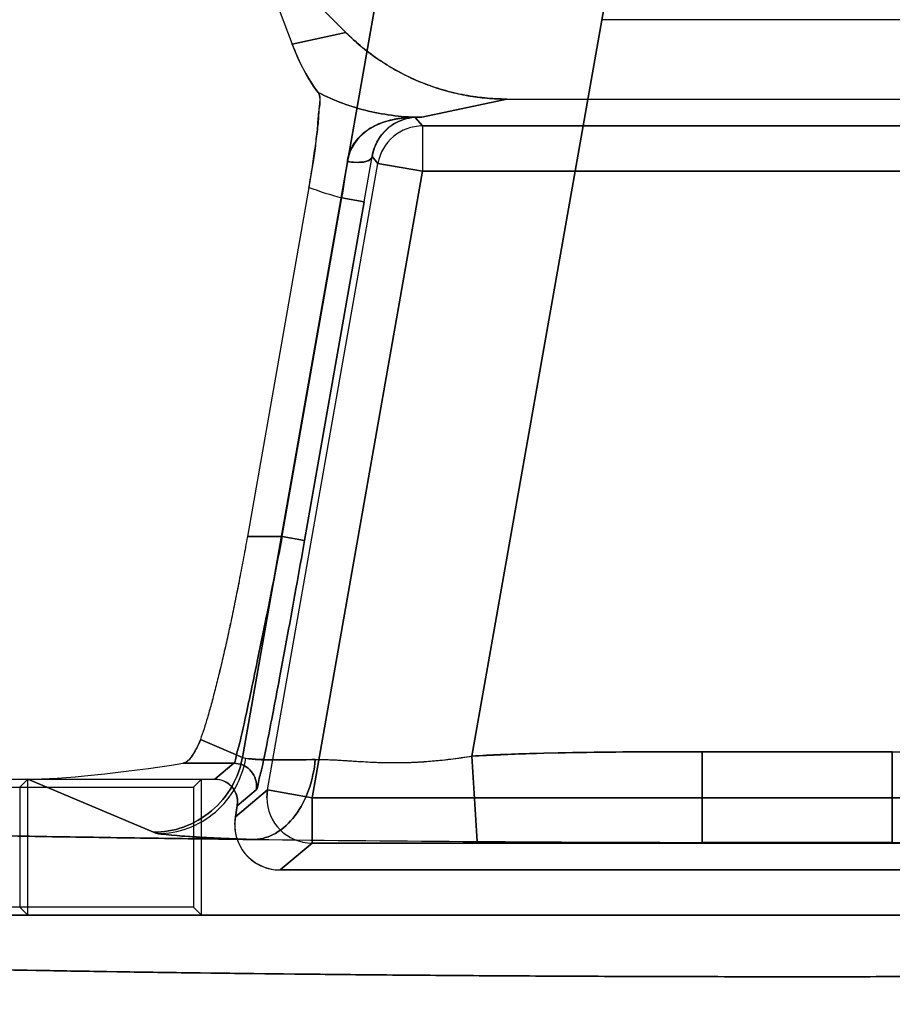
# Model space of a CAD drawing. Header units: millimetres. Extents: x 0 to 297, y 0 to 210.
# Tile 218 of 256: x 58.1201 to 58.2164, y 158.9506 to 159.0591. Entities that reach past the tile are written whole.
import ezdxf

# ---------------------------------------------------------------- set-up
doc = ezdxf.new("R2010")
doc.units = ezdxf.units.MM
doc.header["$LTSCALE"] = 16.335
doc.layers.get('0').update_dxf_attribs({"linetype": 'CONTINUOUS'})
for name, color, linetype in [('AXES_REF', 7, 'CONTINUOUS'), ('INTFCLR_1', 7, 'CONTINUOUS'), ('INTFCLR_72935', 7, 'CONTINUOUS')]:
    doc.layers.add(name, color=color, linetype=linetype)

msp = doc.modelspace()

# ---------------------------------------------------------------- linework, layer by layer
at = {"color": 7, "linetype": 'Continuous'}
for radius in [4.8479140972, 4.8475, 4.8164570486]:
    msp.add_circle((57.445730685, 154.9564782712), radius, dxfattribs=at)
msp.add_arc((57.445730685, 154.9564782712), 4.8, 278.2771290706, 261.7228709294, dxfattribs=at)
at = {"layer": 'AXES_REF', "color": 9, "linetype": 'Continuous'}
msp.add_circle((57.445730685, 154.9564782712), 4.4222561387, dxfattribs=at)
at = {"layer": 'INTFCLR_1', "color": 6, "linetype": 'Continuous'}
for p, q in [((58.1457650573, 159.0680764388), (58.15018524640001, 159.0564547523)), ((58.1561156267, 159.0577258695), (58.1457650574, 159.0680764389)), ((58.2273841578, 159.059137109), (58.1843567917, 159.059137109)), ((58.17385672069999, 159.050387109), (58.2378842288, 159.050387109)), ((58.1520339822, 159.0406508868), (58.14524284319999, 159.0021364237)), ((58.01414772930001, 158.975387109), (58.1416738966, 158.975387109)), ((58.1210215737, 158.975387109), (58.1201399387, 158.9745054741)), ((58.1210215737, 158.9603779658), (58.1210215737, 158.975387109)), ((58.1201399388, 158.9745054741), (58.1201399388, 158.9612596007)), ((58.144135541, 158.9724534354), (58.14417352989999, 158.9728876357)), ((58.144135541, 158.9724534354), (58.1439225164, 158.9712453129)), ((58.1488458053, 158.9653779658), (58.2628951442, 158.9653779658)), ((58.1210215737, 158.9603779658), (58.1201399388, 158.9612596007)), ((58.3921649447, 158.9603779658), (58.01957600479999, 158.9603779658))]:
    msp.add_line(p, q, dxfattribs=at)
at = {"layer": 'INTFCLR_1', "color": 9, "linetype": 'Continuous'}
for p, q in [((58.1604751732, 159.067272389), (58.1446978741, 158.9777948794)), ((58.1700108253, 158.9779303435), (58.1850016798, 159.0629477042)), ((58.1561156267, 159.0577258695), (58.15018524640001, 159.0564547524)), ((58.1644773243, 159.0483767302), (58.17385672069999, 159.050387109)), ((58.16376682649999, 159.0483675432), (58.1644773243, 159.0483767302)), ((58.1645633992, 159.0474182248), (58.16376682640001, 159.0483675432)), ((58.1645633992, 159.0474182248), (58.1645633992, 159.0424189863)), ((58.24717755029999, 159.0474182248), (58.1645633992, 159.0474182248)), ((58.1596401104, 159.0432870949), (58.1590001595, 159.0440497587)), ((58.1474606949, 158.9742141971), (58.1596401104, 159.0432870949)), ((58.1523839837, 158.9733460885), (58.1645633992, 159.0424189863)), ((58.1596401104, 159.0432870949), (58.1645633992, 159.0424189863)), ((58.24717755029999, 159.0424189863), (58.1645633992, 159.0424189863)), ((58.1490903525, 159.0021364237), (58.1556777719, 159.0394955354)), ((58.1556777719, 159.0394955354), (58.1581394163, 159.039061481)), ((58.1581394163, 159.039061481), (58.1515519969, 159.0017023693)), ((58.14524284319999, 159.0021364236), (58.1490903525, 159.0021364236)), ((58.1515519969, 159.0017023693), (58.1490903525, 159.0021364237)), ((58.14006393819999, 158.9797520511), (58.1446978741, 158.9777948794)), ((58.1953781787, 158.9684151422), (58.1953781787, 158.9784090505)), ((58.1953781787, 158.9784090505), (58.2163627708, 158.9784090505)), ((58.2163627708, 158.9784090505), (58.2163627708, 158.9684151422)), ((58.1446978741, 158.9777948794), (58.1450806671, 158.9776879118)), ((58.170010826, 158.9779303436), (58.1705729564, 158.9685193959)), ((58.138144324, 158.9771402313), (58.1437631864, 158.9771402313)), ((58.1416738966, 158.975387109), (58.1437631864, 158.9771402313)), ((58.1348872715, 158.9695308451), (58.1210215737, 158.975387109)), ((58.1439225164, 158.9712453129), (58.1474606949, 158.9742141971)), ((58.1462248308, 158.9742065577), (58.144135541, 158.9724534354)), ((58.1474606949, 158.9742141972), (58.1473850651, 158.9733460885)), ((58.1523839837, 158.9733460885), (58.1474606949, 158.9742141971)), ((58.1523839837, 158.9733460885), (58.1523839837, 158.96834685)), ((58.2593569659, 158.9733460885), (58.1523839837, 158.9733460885)), ((58.1354258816, 158.9693964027), (58.1348872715, 158.9695308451)), ((58.1523839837, 158.96834685), (58.1488458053, 158.9653779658)), ((58.1523839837, 158.96834685), (58.2593569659, 158.96834685)), ((58.1953781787, 158.9684151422), (58.2163627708, 158.9684151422))]:
    msp.add_line(p, q, dxfattribs=at)
at = {"layer": 'INTFCLR_1', "color": 7, "linetype": 'Continuous'}
for p, q in [((58.16376682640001, 159.0483675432), (58.1636888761, 159.048372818)), ((58.164048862, 159.0483796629), (58.1639816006, 159.0483784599)), ((58.15273983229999, 158.9775556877), (58.1544007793, 158.9775356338))]:
    msp.add_line(p, q, dxfattribs=at)
at = {"layer": 'INTFCLR_1', "color": 9, "linetype": 'Continuous'}
for centre, radius, start, end in [((58.1636348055, 159.138723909), 0.0903511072, 270.0342886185, 270.5342875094), ((58.1645648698, 159.0424172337), 0.0050009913, 90.0168482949, 169.9831517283), ((57.919727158, 159.0765264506), 0.2388388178, 351.0805572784, 352.0543630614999), ((57.5069321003, 159.1539977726), 0.6612725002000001, 349.9905394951, 350.4291357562), ((58.1644778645, 159.0735647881), 0.0351874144, 249.2897728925, 255.5170824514), ((58.1437524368, 158.9746398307), 0.0025100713, 350.0601726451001, 0.0341075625), ((58.15238634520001, 158.9733481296), 0.0050012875, 180.023383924, 269.9729457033)]:
    msp.add_arc(centre, radius, start, end, dxfattribs=at)
at = {"layer": 'INTFCLR_1', "color": 6, "linetype": 'Continuous'}
for centre, radius, start, end in [((58.1488453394, 158.9703768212), 0.0049988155, 169.9947483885, 270.0053381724), ((58.2028658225, 163.950687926), 4.9822730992, 269.3467848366, 269.6286317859), ((58.20556463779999, 164.3449344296), 5.376528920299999, 269.6271033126, 269.891446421), ((58.20587047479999, 164.4587306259), 5.490325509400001, 269.8905047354, 270.1094952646), ((58.2061754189, 164.3451557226), 5.3767502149, 270.1085586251, 270.372890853)]:
    msp.add_arc(centre, radius, start, end, dxfattribs=at)
msp.add_ellipse((58.1367884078, 158.9787217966), major_axis=(0.018687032, 0.0028384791), ratio=0.0936581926, start_param=-2.5890598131, end_param=-1.5124059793, dxfattribs=at)
for points, knots in [([(58.1561156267, 159.0577258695), (58.1566353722, 159.057206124), (58.1577195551, 159.0562136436), (58.1594715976, 159.0548728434), (58.16133704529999, 159.0536897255), (58.163301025, 159.0526748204), (58.1653387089, 159.0518398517), (58.1674220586, 159.0511919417), (58.16953395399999, 159.0507302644), (58.171680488, 159.0504501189), (58.1731261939, 159.050387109), (58.17385672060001, 159.050387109)], [0, 0, 0, 0, 0.1119609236, 0.2235464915, 0.335643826, 0.4479966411, 0.5598491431, 0.6706416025, 0.7799103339, 0.8887251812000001, 1, 1, 1, 1]), ([(58.1530365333, 159.0511105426), (58.1525911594, 159.0517026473), (58.1514870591, 159.0534053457), (58.1506413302, 159.055255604), (58.15018524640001, 159.0564547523)], [0, 0, 0, 0, 0.3660866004, 1, 1, 1, 1]), ([(58.1530365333, 159.0511105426), (58.1533322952, 159.0507173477), (58.153112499, 159.049597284), (58.1530970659, 159.0480468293), (58.1528684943, 159.0461917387), (58.1525460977, 159.043691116), (58.1522383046, 159.0418096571), (58.1520339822, 159.0406508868)], [0, 0, 0, 0, 0.1400201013, 0.2798861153, 0.4584790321, 0.6651430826, 1, 1, 1, 1]), ([(58.14524284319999, 159.0021364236), (58.14510739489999, 159.0013682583), (58.1448311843, 158.9998372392), (58.1444010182, 158.9975572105), (58.1439587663, 158.9953136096), (58.14350828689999, 158.9931265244), (58.1430535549, 158.9910152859), (58.1425986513, 158.9889988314), (58.142147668, 158.9870951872), (58.1417046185, 158.9853211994), (58.1412736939, 158.9836922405), (58.1407512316, 158.9818450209), (58.1403469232, 158.9805493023), (58.14006393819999, 158.9797520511)], [0, 0, 0, 0, 0.1017669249, 0.2029708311, 0.3027152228, 0.4001137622, 0.4943013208, 0.5844765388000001, 0.6698031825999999, 0.7495340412, 0.8230290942, 0.8896262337, 1, 1, 1, 1]), ([(58.14006393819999, 158.9797520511), (58.139874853, 158.9792193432), (58.1393815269, 158.9783055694), (58.1386703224, 158.9772230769), (58.138144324, 158.9771402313)], [0, 0, 0, 0, 0.5149341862, 1, 1, 1, 1]), ([(58.1460653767, 158.9687386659), (58.14428337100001, 158.9687590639), (58.140738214, 158.9688016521), (58.1354503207, 158.9688713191), (58.1302235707, 158.968946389), (58.1250624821, 158.9690267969), (58.1199715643, 158.9691124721), (58.1149551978, 158.9692033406), (58.11001778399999, 158.9692993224), (58.10516355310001, 158.969400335), (58.1003967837, 158.9695062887), (58.09572154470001, 158.9696170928), (58.09114197, 158.9697326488), (58.0866619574, 158.9698528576), (58.082285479, 158.969977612), (58.0780162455, 158.9701068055), (58.0738580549, 158.9702403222), (58.0698144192, 158.9703780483), (58.06588895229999, 158.9705198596), (58.0620849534, 158.9706656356), (58.05840583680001, 158.9708152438), (58.0548546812, 158.9709685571), (58.0514346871, 158.9711254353), (58.0481487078, 158.9712857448), (58.0449997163, 158.9714493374), (58.0419903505, 158.9716160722), (58.0391233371, 158.9717857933), (58.0364010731, 158.9719583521), (58.0338259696, 158.9721335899), (58.0314002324, 158.9723113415), (58.0291258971, 158.9724914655), (58.02700521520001, 158.9726737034), (58.0250389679, 158.972858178), (58.0232322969, 158.9730437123), (58.0215754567, 158.9732333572), (58.02010636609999, 158.9734164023), (58.01835600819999, 158.9736791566), (58.0168426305, 158.9738755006), (58.01343650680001, 158.9748041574), (58.01414772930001, 158.975387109)], [0, 0, 0, 0, 0.040362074, 0.08029761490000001, 0.119772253, 0.1587513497, 0.1972017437, 0.2350892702, 0.2723822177, 0.309046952, 0.3450531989, 0.3803681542, 0.4149629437, 0.4488058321, 0.4818693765, 0.514123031, 0.5455409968, 0.5760938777, 0.6057576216, 0.6345041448, 0.6623112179, 0.6891522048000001, 0.7150066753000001, 0.7398496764, 0.7636625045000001, 0.7864220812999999, 0.808111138, 0.8287090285, 0.8482003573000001, 0.8665674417, 0.8837952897, 0.899869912, 0.9147781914, 0.9285082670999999, 0.9410496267, 0.9523931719, 0.9625315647, 0.9791725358, 1, 1, 1, 1]), ([(58.1416738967, 158.975387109), (58.14224375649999, 158.975387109), (58.1435600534, 158.974931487), (58.14417352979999, 158.9735920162), (58.14417352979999, 158.9728876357)], [0, 0, 0, 0, 0.4472153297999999, 1, 1, 1, 1]), ([(58.39216494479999, 158.9603779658), (58.3926738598, 158.959944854), (58.3901947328, 158.9590206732), (58.3885662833, 158.958830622), (58.3858162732, 158.958376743), (58.3827354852, 158.9580461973), (58.3789361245, 158.9576781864), (58.3745481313, 158.9573303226), (58.3694762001, 158.9569820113), (58.3638140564, 158.9566460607), (58.35758001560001, 158.9563218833), (58.3507971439, 158.9560112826), (58.34349205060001, 158.9557153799), (58.3356888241, 158.9554352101), (58.3274184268, 158.9551718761), (58.3187105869, 158.9549263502), (58.309603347, 158.9546996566), (58.300125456, 158.9544924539), (58.2903081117, 158.9543054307), (58.28018924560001, 158.9541393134), (58.2698113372, 158.9539947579), (58.2592082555, 158.9538721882), (58.2484127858, 158.9537719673), (58.2374620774, 158.9536944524), (58.2263978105, 158.9536399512), (58.2152646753, 158.9536086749), (58.2041092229, 158.9536007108), (58.19297081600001, 158.9536160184), (58.1818862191, 158.9536544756), (58.170888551, 158.9537159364), (58.16001592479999, 158.95380018), (58.149306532, 158.9539069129), (58.1388016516, 158.9540357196), (58.12854234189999, 158.9541860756), (58.1185669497, 158.9543573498), (58.1089066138, 158.9545489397), (58.099598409, 158.9547600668), (58.0906744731, 158.9549899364), (58.0821661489, 158.9552376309), (58.074095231, 158.9555024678), (58.0664959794, 158.955783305), (58.0593908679, 158.9560792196), (58.0528085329, 158.9563888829), (58.0467687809, 158.9567113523), (58.0412969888, 158.9570448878), (58.0364110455, 158.9573885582), (58.0322039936, 158.9577330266), (58.0287027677, 158.9580750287), (58.0260362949, 158.9583813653), (58.0238785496, 158.9586911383), (58.02211981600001, 158.9589832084), (58.0187868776, 158.9597063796), (58.0195760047, 158.9603779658)], [0, 0, 0, 0, 0.0053653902, 0.0105118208, 0.0174760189, 0.0261386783, 0.0359683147, 0.0479263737, 0.0615456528, 0.0767631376, 0.0934730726, 0.1116627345, 0.1312789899, 0.1521719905, 0.1743536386, 0.19771396, 0.2221132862, 0.2474965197, 0.2738282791, 0.300949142, 0.3287498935, 0.357158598, 0.3860849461, 0.4154283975, 0.4450819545, 0.4749189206, 0.5048145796, 0.5346469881, 0.5643471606, 0.5938112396, 0.6229465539, 0.651644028, 0.6797991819, 0.7072945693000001, 0.7340229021, 0.7599014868, 0.7848707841, 0.8087758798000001, 0.8315737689, 0.8532113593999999, 0.873610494, 0.8926282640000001, 0.9103060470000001, 0.9265175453, 0.941187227, 0.954324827, 0.9658240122, 0.9751315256, 0.9824167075, 0.9877637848, 0.9916803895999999, 1, 1, 1, 1])]:
    msp.add_open_spline(points, degree=3, knots=knots, dxfattribs=at)
at = {"layer": 'INTFCLR_1', "color": 9, "linetype": 'Continuous'}
for points, knots in [([(58.1644773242, 159.0483767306), (58.1625020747, 159.0483756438), (58.1585396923, 159.0488390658), (58.1547954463, 159.0502166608), (58.15303653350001, 159.0511105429)], [0, 0, 0, 0, 0.5002826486, 1, 1, 1, 1]), ([(58.1562730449, 159.043510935), (58.1565808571, 159.0434539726), (58.15743223, 159.0433642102), (58.1588652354, 159.0434297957), (58.15900015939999, 159.0440497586)], [0, 0, 0, 0, 0.3303789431, 1, 1, 1, 1]), ([(58.1437631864, 158.9771402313), (58.1439193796, 158.9772593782), (58.1439753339, 158.9780622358), (58.14432948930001, 158.9790100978), (58.14460088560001, 158.9803040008), (58.14501877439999, 158.9821101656), (58.1456002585, 158.9848322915), (58.14638176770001, 158.9885531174), (58.14724457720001, 158.9927870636), (58.1481602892, 158.9973712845), (58.1487783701, 159.0005279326), (58.1490903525, 159.0021364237)], [0, 0, 0, 0, 0.0230520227, 0.0824930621, 0.1252669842, 0.1762299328, 0.3007641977, 0.4514264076, 0.62255983, 0.8077365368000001, 1, 1, 1, 1]), ([(58.1515519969, 159.0017023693), (58.1512400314, 158.999933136), (58.1506220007, 158.9964610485), (58.14970626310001, 158.9914184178), (58.1488435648, 158.9867611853), (58.14806176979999, 158.9826681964), (58.147481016, 158.9796741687), (58.1470619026, 158.97768657), (58.1467937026, 158.9762653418), (58.1464277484, 158.9752168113), (58.1463887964, 158.9743439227), (58.1462248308, 158.9742065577)], [0, 0, 0, 0, 0.1923827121, 0.3776507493, 0.5488437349, 0.6995303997, 0.8240533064, 0.8749962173, 0.9177405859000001, 0.9770941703, 1, 1, 1, 1]), ([(58.1953781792, 158.9784090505), (58.1932622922, 158.9784090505), (58.1890306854, 158.9784053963), (58.18268520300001, 158.9783605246), (58.1763436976, 158.9782340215), (58.1721205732, 158.9780563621), (58.170010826, 158.9779303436)], [0, 0, 0, 0, 0.2500000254, 0.5000000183, 0.7500000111, 1, 1, 1, 1]), ([(58.1348872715, 158.9695308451), (58.1360040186, 158.9695340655), (58.138327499, 158.9699364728), (58.1414248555, 158.9717156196), (58.1437055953, 158.9744683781), (58.1445014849, 158.9766923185), (58.1446978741, 158.9777948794)], [0, 0, 0, 0, 0.2418458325, 0.4995103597, 0.7574691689, 1, 1, 1, 1]), ([(58.1354258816, 158.9693964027), (58.1365255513, 158.9694039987), (58.13881737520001, 158.9698173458), (58.1418644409, 158.9716103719), (58.14410448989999, 158.9743676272), (58.14488644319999, 158.9765864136), (58.1450806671, 158.9776879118)], [0, 0, 0, 0, 0.2401135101, 0.4970672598, 0.7557827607, 1, 1, 1, 1]), ([(58.1450806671, 158.9776879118), (58.1459787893, 158.9775295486), (58.1476409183, 158.9775210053), (58.1501916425, 158.977500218), (58.1518354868, 158.977534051), (58.15273983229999, 158.9775556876)], [0, 0, 0, 0, 0.3569481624, 0.6459376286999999, 1, 1, 1, 1]), ([(58.15273983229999, 158.9775556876), (58.1526311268, 158.976438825), (58.1521639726, 158.9742404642), (58.15070932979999, 158.9713612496), (58.148605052, 158.969325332), (58.1468578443, 158.9687689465), (58.146065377, 158.9687386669)], [0, 0, 0, 0, 0.2822889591, 0.5592756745, 0.8004991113, 1, 1, 1, 1]), ([(58.1462625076, 158.974641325), (58.1462623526, 158.9752899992), (58.1457145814, 158.9766190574), (58.1443893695, 158.977140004), (58.1437631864, 158.9771402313)], [0, 0, 0, 0, 0.508821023, 1, 1, 1, 1]), ([(58.1460653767, 158.9687386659), (58.14481080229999, 158.9687786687), (58.14253086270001, 158.9688619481), (58.1394799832, 158.969012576), (58.1371870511, 158.9691777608), (58.1359189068, 158.9693094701), (58.1354258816, 158.9693964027)], [0, 0, 0, 0, 0.3531130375, 0.6418318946, 0.8591638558, 1, 1, 1, 1])]:
    msp.add_open_spline(points, degree=3, knots=knots, dxfattribs=at)
at = {"layer": 'INTFCLR_1', "color": 7, "linetype": 'Continuous'}
for points, knots in [([(58.1562730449, 159.043510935), (58.1563342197, 159.0439510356), (58.15667638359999, 159.0451720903), (58.1580061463, 159.0468070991), (58.1606192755, 159.0481324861), (58.1627382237, 159.0484059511), (58.164048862, 159.0483796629)], [0, 0, 0, 0, 0.1334503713, 0.3753470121, 0.6062846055, 1, 1, 1, 1]), ([(58.1639816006, 159.0483784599), (58.16317388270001, 159.0483906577), (58.1617919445, 159.0480146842), (58.15990521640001, 159.0465504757), (58.15916420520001, 159.0450464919), (58.15900015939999, 159.0440497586)], [0, 0, 0, 0, 0.3414605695, 0.5730135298, 1, 1, 1, 1]), ([(58.15273983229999, 158.9775556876), (58.1539954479, 158.9775857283), (58.1559361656, 158.9774528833), (58.1585934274, 158.9772823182), (58.16074976, 158.9771996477), (58.1629905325, 158.9772142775), (58.1660951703, 158.9773917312), (58.1684370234, 158.9776959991), (58.170010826, 158.9779303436)], [0, 0, 0, 0, 0.2175949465, 0.3362670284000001, 0.4614824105, 0.5913270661, 0.7243359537, 1, 1, 1, 1]), ([(58.1552203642, 158.9774961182), (58.1557146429, 158.9774680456), (58.1569007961, 158.9773918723), (58.15870325, 158.9772768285), (58.1608003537, 158.9772006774), (58.1626820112, 158.9772110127), (58.1644866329, 158.9772976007), (58.1661226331, 158.9774288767), (58.16798712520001, 158.9776398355), (58.16930741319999, 158.9778246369), (58.1700108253, 158.9779303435)], [0, 0, 0, 0, 0.1001063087, 0.2403393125, 0.3651893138, 0.5243631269, 0.620641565, 0.730458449, 0.8561700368, 1, 1, 1, 1])]:
    msp.add_open_spline(points, degree=3, knots=knots, dxfattribs=at)
at = {"layer": 'INTFCLR_72935', "color": 6, "linetype": 'Continuous'}
for p, q in [((58.1457654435, 159.0680786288), (58.1501865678, 159.0564544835)), ((58.1457654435, 159.0680786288), (58.15611820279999, 159.0577258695)), ((58.2273841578, 159.059137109), (58.1843567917, 159.059137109)), ((58.1738592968, 159.050387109), (58.2378816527, 159.050387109)), ((58.1520341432, 159.0406517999), (58.14524284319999, 159.0021364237)), ((58.01414772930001, 158.975387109), (58.1416738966, 158.975387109)), ((58.140169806, 158.975387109), (58.1392881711, 158.9745054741)), ((58.140169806, 158.9603779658), (58.140169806, 158.975387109)), ((58.0144631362, 158.9745054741), (58.1392881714, 158.9745054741)), ((58.1392881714, 158.9745054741), (58.1392881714, 158.9612596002)), ((58.14417352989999, 158.9728876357), (58.144135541, 158.9724534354)), ((58.1439225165, 158.9712453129), (58.1441355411, 158.9724534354)), ((58.1438465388, 158.9703769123), (58.1439225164, 158.9712453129)), ((58.2628951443, 158.9653779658), (58.1488458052, 158.9653779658)), ((58.1392881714, 158.9612596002), (58.01925191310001, 158.9612596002)), ((58.140169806, 158.9603779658), (58.1392881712, 158.9612596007)), ((58.0195760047, 158.9603779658), (58.39216494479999, 158.9603779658))]:
    msp.add_line(p, q, dxfattribs=at)
at = {"layer": 'INTFCLR_72935', "color": 9, "linetype": 'Continuous'}
for p, q in [((58.1446978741, 158.9777948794), (58.1604751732, 159.067272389)), ((58.1850016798, 159.0629477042), (58.1700108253, 158.9779303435)), ((58.1501865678, 159.0564544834), (58.15611820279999, 159.0577258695)), ((58.1738592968, 159.050387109), (58.1644799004, 159.0483767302)), ((58.1644799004, 159.0483767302), (58.1637668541, 159.0483675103)), ((58.1637668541, 159.0483675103), (58.1645633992, 159.0474182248)), ((58.1645633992, 159.0474182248), (58.1645633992, 159.0424189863)), ((58.1645633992, 159.0474182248), (58.24717755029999, 159.0474182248)), ((58.1590001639, 159.0440497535), (58.1596401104, 159.0432870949)), ((58.1474606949, 158.9742141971), (58.1596401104, 159.0432870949)), ((58.1645633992, 159.0424189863), (58.1523839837, 158.9733460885)), ((58.1645633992, 159.0424189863), (58.1596401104, 159.0432870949)), ((58.1645633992, 159.0424189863), (58.24717755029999, 159.0424189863)), ((58.1490903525, 159.0021364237), (58.1556778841, 159.0394961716)), ((58.1581395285, 159.0390621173), (58.1556778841, 159.0394961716)), ((58.1515519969, 159.0017023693), (58.1581395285, 159.0390621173)), ((58.1490903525, 159.0021364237), (58.14524284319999, 159.0021364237)), ((58.1490903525, 159.0021364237), (58.1515519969, 159.0017023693)), ((58.1446978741, 158.9777948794), (58.14006393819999, 158.9797520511)), ((58.1953781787, 158.9784090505), (58.1953781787, 158.9684151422)), ((58.2163627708, 158.9784090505), (58.1953781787, 158.9784090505)), ((58.2163627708, 158.9684151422), (58.2163627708, 158.9784090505)), ((58.1705729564, 158.9685193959), (58.1700108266, 158.9779303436)), ((58.1437631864, 158.9771402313), (58.138144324, 158.9771402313)), ((58.1437631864, 158.9771402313), (58.1416738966, 158.975387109)), ((58.1210215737, 158.975387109), (58.1348872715, 158.9695308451)), ((58.1474606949, 158.9742141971), (58.1439225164, 158.9712453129)), ((58.144135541, 158.9724534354), (58.1462248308, 158.9742065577)), ((58.1473850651, 158.9733460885), (58.1474606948, 158.9742141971)), ((58.1474606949, 158.9742141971), (58.1523839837, 158.9733460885)), ((58.1523839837, 158.96834685), (58.1523839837, 158.9733460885)), ((58.1523839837, 158.9733460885), (58.2593569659, 158.9733460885)), ((58.1488458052, 158.9653779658), (58.1523839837, 158.96834685)), ((58.2593569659, 158.96834685), (58.1523839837, 158.96834685)), ((58.2163627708, 158.9684151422), (58.1953781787, 158.9684151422))]:
    msp.add_line(p, q, dxfattribs=at)
at = {"layer": 'INTFCLR_72935', "color": 7, "linetype": 'Continuous'}
for p, q in [((58.1636886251, 159.0483728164), (58.1637668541, 159.0483675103)), ((58.1639817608, 159.0483784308), (58.1640487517, 159.0483796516))]:
    msp.add_line(p, q, dxfattribs=at)
at = {"layer": 'INTFCLR_72935', "color": 9, "linetype": 'Continuous'}
for centre, radius, start, end in [((58.1636373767, 159.1387247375), 0.0903519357, 270.0324986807, 270.534285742), ((58.1645648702, 159.0424172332), 0.0050009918, 90.0168535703, 169.98314639), ((57.919800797, 159.0765112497), 0.2387637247, 351.0815760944, 352.0555671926), ((57.5156212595, 159.1524991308), 0.6524551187, 349.9875719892, 350.4320384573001), ((58.16448044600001, 159.0735647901), 0.0351874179, 249.2855617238, 255.5129312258), ((58.14375243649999, 158.9746398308), 0.0025100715, 350.0601726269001, 0.0341071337), ((58.1523863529, 158.9733481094), 0.0050012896, 180.023152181, 269.9728573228)]:
    msp.add_arc(centre, radius, start, end, dxfattribs=at)
at = {"layer": 'INTFCLR_72935', "color": 6, "linetype": 'Continuous'}
for centre, radius, start, end in [((58.14884525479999, 158.9703767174), 0.0049987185, 179.9977659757, 270.0063091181), ((58.2029628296, 163.9615945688), 4.9931801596, 269.3470985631, 269.6283298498), ((58.2055650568, 164.3450609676), 5.3766554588, 269.6271076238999, 269.8914445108), ((58.20587047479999, 164.4624887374), 5.494083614, 269.8905796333, 270.1094203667), ((58.20617681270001, 164.3448395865), 5.376434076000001, 270.1085501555, 270.3728979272)]:
    msp.add_arc(centre, radius, start, end, dxfattribs=at)
msp.add_ellipse((58.1367884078, 158.9787217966), major_axis=(0.018687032, 0.0028384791), ratio=0.0936581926, start_param=-2.5890598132, end_param=-1.5124059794, dxfattribs=at)
for points, knots in [([(58.1738592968, 159.050387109), (58.1730377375, 159.050387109), (58.1713808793, 159.0504683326), (58.168914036, 159.0508356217), (58.1664933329, 159.0514470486), (58.1641671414, 159.0522869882), (58.1619544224, 159.053340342), (58.15986111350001, 159.0545993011), (58.15789989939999, 159.0560564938), (58.15669207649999, 159.0571519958), (58.15611820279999, 159.0577258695)], [0, 0, 0, 0, 0.1251515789, 0.2522228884, 0.3793277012, 0.5048511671, 0.6283660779, 0.7520625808, 0.8763686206, 1, 1, 1, 1]), ([(58.1501865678, 159.0564544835), (58.1505024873, 159.0556238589), (58.1513086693, 159.0537655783), (58.1523548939, 159.0520184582), (58.1530367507, 159.0511117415)], [0, 0, 0, 0, 0.4392500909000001, 1, 1, 1, 1]), ([(58.1520341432, 159.0406517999), (58.1521707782, 159.0414266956), (58.1524265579, 159.0429498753), (58.15273400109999, 159.0451439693), (58.1530129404, 159.0471523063), (58.15306346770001, 159.0490485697), (58.1534713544, 159.0505338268), (58.1530367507, 159.0511117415)], [0, 0, 0, 0, 0.2240088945, 0.4391072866, 0.6329975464, 0.7941416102, 1, 1, 1, 1]), ([(58.14524284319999, 159.0021364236), (58.14510725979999, 159.001367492), (58.1448307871, 158.9998351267), (58.1444002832, 158.997553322), (58.1439577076, 158.9953083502), (58.1435069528, 158.9931201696), (58.1430520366, 158.9910083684), (58.1425970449, 158.988991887), (58.1421461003, 158.9870887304), (58.14170319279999, 158.985315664), (58.141272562, 158.9836881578), (58.1407506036, 158.9818428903), (58.1403466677, 158.9805485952), (58.14006393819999, 158.9797520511)], [0, 0, 0, 0, 0.101868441, 0.2031497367, 0.3029510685, 0.4003989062, 0.4946274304, 0.584789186, 0.6700942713, 0.7497970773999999, 0.8232205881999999, 0.8897243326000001, 1, 1, 1, 1]), ([(58.14006393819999, 158.9797520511), (58.1398605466, 158.9791790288), (58.13935983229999, 158.9782669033), (58.1386287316, 158.9772165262), (58.138144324, 158.9771402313)], [0, 0, 0, 0, 0.5535625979, 1, 1, 1, 1]), ([(58.01414772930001, 158.975387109), (58.0136449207, 158.9749749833), (58.0160257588, 158.9739958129), (58.0176181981, 158.973829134), (58.01972144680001, 158.9734595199), (58.02157532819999, 158.9732344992), (58.0232323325, 158.9730433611), (58.025038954, 158.972858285), (58.0270052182, 158.9726736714), (58.0291258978, 158.9724914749), (58.0314002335, 158.9723113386), (58.03382597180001, 158.9721335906), (58.0364010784, 158.9719583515), (58.0391233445, 158.9717857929), (58.0419903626, 158.9716160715), (58.0449997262, 158.9714493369), (58.04814872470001, 158.9712857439), (58.0514346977, 158.9711254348), (58.0548546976, 158.9709685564), (58.0584058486, 158.9708152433), (58.0620849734, 158.9706656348), (58.0658889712, 158.9705198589), (58.0698144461, 158.9703780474), (58.0738580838, 158.9702403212), (58.0780162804, 158.9701068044), (58.0822855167, 158.9699776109), (58.0866619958, 158.9698528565), (58.0911420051, 158.9697326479), (58.0957215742, 158.9696170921), (58.1003968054, 158.9695062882), (58.10516357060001, 158.9694003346), (58.11001779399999, 158.9692993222), (58.1149552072, 158.9692033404), (58.11997157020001, 158.969112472), (58.1250624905, 158.9690267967), (58.1302235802, 158.9689463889), (58.1354503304, 158.9688713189), (58.1407382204, 158.968801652), (58.1442833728, 158.9687590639), (58.1460653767, 158.9687386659)], [0, 0, 0, 0, 0.0147184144, 0.0289274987, 0.0479851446, 0.0593242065, 0.07186058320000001, 0.08558520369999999, 0.1004875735, 0.1165558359, 0.1337768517, 0.1521365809, 0.1716202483, 0.1922099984, 0.2138903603, 0.2366410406, 0.2604442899, 0.2852775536, 0.3111215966, 0.3379520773, 0.3657479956, 0.3944832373, 0.4241351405, 0.4546759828, 0.4860814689, 0.5183223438, 0.5513727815, 0.5852021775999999, 0.6197831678, 0.6550840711, 0.6910759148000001, 0.7277261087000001, 0.7650041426, 0.8028766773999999, 0.8413117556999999, 0.8802754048, 0.9197343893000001, 0.9596540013, 1, 1, 1, 1]), ([(58.14417352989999, 158.9728876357), (58.14417352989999, 158.973456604), (58.1437187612, 158.9747727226), (58.142379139, 158.975387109), (58.1416738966, 158.975387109)], [0, 0, 0, 0, 0.446526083, 1, 1, 1, 1]), ([(58.0195760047, 158.9603779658), (58.01906709, 158.9599448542), (58.0215462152, 158.9590206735), (58.0231746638, 158.9588306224), (58.02592467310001, 158.9583767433), (58.02900546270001, 158.9580461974), (58.0328048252, 158.9576781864), (58.0371928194, 158.9573303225), (58.0422647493, 158.9569820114), (58.0479268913, 158.9566460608), (58.0541609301, 158.9563218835), (58.0609437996, 158.9560112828), (58.0682488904, 158.9557153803), (58.0760521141, 158.9554352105), (58.0843225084, 158.9551718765), (58.0930303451, 158.9549263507), (58.1021375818, 158.9546996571), (58.11161546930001, 158.9544924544), (58.12143281, 158.9543054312), (58.1315516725, 158.9541393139), (58.1419295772, 158.9539947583), (58.15253265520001, 158.9538721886), (58.1633281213, 158.9537719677), (58.17427882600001, 158.9536944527), (58.18534308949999, 158.9536399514), (58.1964762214, 158.953608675), (58.2076316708, 158.9536007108), (58.2187700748, 158.9536160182), (58.229854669, 158.9536544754), (58.2408523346, 158.953715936), (58.2517249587, 158.9538001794), (58.2624343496, 158.9539069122), (58.2729392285, 158.9540357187), (58.2831985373, 158.9541860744), (58.2931739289, 158.9543573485), (58.3028342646, 158.9545489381), (58.3121424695, 158.954760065), (58.3210664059, 158.9549899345), (58.3295747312, 158.9552376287), (58.3376456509, 158.9555024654), (58.3452449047, 158.9557833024), (58.3523500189, 158.9560792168), (58.3589323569, 158.9563888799), (58.3649721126, 158.9567113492), (58.3704439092, 158.9570448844), (58.3753298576, 158.9573885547), (58.3795369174, 158.9577330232), (58.3830381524, 158.9580750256), (58.385704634, 158.9583813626), (58.3878623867, 158.9586911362), (58.3896211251, 158.9589832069), (58.3929540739, 158.9597063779), (58.39216494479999, 158.9603779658)], [0, 0, 0, 0, 0.0053653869, 0.0105118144, 0.017476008, 0.0261386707, 0.0359683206, 0.0479263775, 0.061545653, 0.0767631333, 0.0934730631, 0.111662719, 0.1312789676, 0.1521719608, 0.1743536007, 0.1977139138, 0.222113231, 0.2474964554, 0.2738282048, 0.3009490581, 0.3287498, 0.3571584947, 0.3860848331, 0.4154282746, 0.4450818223, 0.4749187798, 0.5048144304, 0.534646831, 0.5643469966, 0.593811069, 0.6229463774, 0.6516438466, 0.6797989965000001, 0.7072943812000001, 0.7340227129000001, 0.7599012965, 0.7848705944, 0.8087756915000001, 0.8315735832, 0.8532111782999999, 0.8736103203, 0.8926280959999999, 0.9103058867, 0.9265173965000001, 0.9411870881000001, 0.9543247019, 0.9658239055, 0.9751314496, 0.9824166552, 0.9877637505, 0.9916803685, 1, 1, 1, 1])]:
    msp.add_open_spline(points, degree=3, knots=knots, dxfattribs=at)
at = {"layer": 'INTFCLR_72935', "color": 9, "linetype": 'Continuous'}
for points, knots in [([(58.1530367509, 159.0511117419), (58.1547959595, 159.0502174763), (58.1585409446, 159.0488392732), (58.16250421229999, 159.0483756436), (58.16447990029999, 159.0483767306)], [0, 0, 0, 0, 0.4997172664, 1, 1, 1, 1]), ([(58.1590001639, 159.0440497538), (58.1589250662, 159.0437046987), (58.1577562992, 159.0433051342), (58.1568745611, 159.0433997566), (58.15627300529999, 159.0435110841)], [0, 0, 0, 0, 0.3659772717, 1, 1, 1, 1]), ([(58.1490903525, 159.0021364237), (58.1487783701, 159.0005279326), (58.1481602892, 158.9973712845), (58.14724457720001, 158.9927870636), (58.14638176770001, 158.9885531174), (58.1456002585, 158.9848322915), (58.14501877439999, 158.9821101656), (58.14460088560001, 158.9803040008), (58.14432948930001, 158.9790100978), (58.1439753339, 158.9780622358), (58.1439193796, 158.9772593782), (58.1437631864, 158.9771402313)], [0, 0, 0, 0, 0.1922634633, 0.3774401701, 0.5485735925, 0.6992358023, 0.8237700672, 0.8747330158, 0.9175069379, 0.9769479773, 1, 1, 1, 1]), ([(58.1462248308, 158.9742065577), (58.146388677, 158.9743440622), (58.1464278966, 158.9752166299), (58.146793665, 158.9762653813), (58.1470619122, 158.977686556), (58.1474810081, 158.979674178), (58.1480617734, 158.9826681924), (58.1488435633, 158.9867611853), (58.1497062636, 158.9914184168), (58.1506220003, 158.996461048), (58.1512400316, 158.999933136), (58.1515519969, 159.0017023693)], [0, 0, 0, 0, 0.022905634, 0.08225911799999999, 0.1250037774, 0.175946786, 0.3004695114, 0.4511562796, 0.6223491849, 0.8076172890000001, 1, 1, 1, 1]), ([(58.1700108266, 158.9779303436), (58.1721200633, 158.9780459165), (58.1763460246, 158.978240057), (58.1826898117, 158.9783592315), (58.1890336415, 158.9784058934), (58.1932633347, 158.9784092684), (58.1953781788, 158.9784090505)], [0, 0, 0, 0, 0.2499999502, 0.4999999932, 0.7500000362, 1, 1, 1, 1]), ([(58.2163627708, 158.9784090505), (58.2184786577, 158.978409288), (58.2227102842, 158.9784058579), (58.2290556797, 158.9783593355), (58.2353975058, 158.9782388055), (58.2396198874, 158.9780478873), (58.2417301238, 158.9779303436)], [0, 0, 0, 0, 0.2500000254, 0.5000000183, 0.7500000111, 1, 1, 1, 1]), ([(58.1446978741, 158.9777948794), (58.1445014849, 158.9766923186), (58.1437055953, 158.9744683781), (58.1414248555, 158.9717156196), (58.138327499, 158.9699364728), (58.1360040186, 158.9695340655), (58.1348872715, 158.9695308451)], [0, 0, 0, 0, 0.2425308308, 0.5004896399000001, 0.758154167, 1, 1, 1, 1]), ([(58.15273983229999, 158.9775556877), (58.1516920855, 158.9775299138), (58.1498348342, 158.977505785), (58.1474094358, 158.9775000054), (58.1457968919, 158.9776124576), (58.1449409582, 158.9776669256), (58.1446978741, 158.9777948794)], [0, 0, 0, 0, 0.3900097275, 0.6925847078, 0.8977761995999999, 1, 1, 1, 1]), ([(58.146065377, 158.9687386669), (58.1468578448, 158.9687689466), (58.14860505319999, 158.9693253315), (58.1507093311, 158.9713612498), (58.1521639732, 158.9742404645), (58.1526311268, 158.9764388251), (58.15273983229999, 158.9775556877)], [0, 0, 0, 0, 0.1995010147, 0.4407244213, 0.7177110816, 1, 1, 1, 1]), ([(58.15273983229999, 158.9775556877), (58.15334811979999, 158.9775629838), (58.1546029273, 158.9775436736), (58.15653817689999, 158.9774142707), (58.1585892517, 158.9772822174), (58.1607448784, 158.9771998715), (58.1629848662, 158.9772139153), (58.1660895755, 158.9773925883), (58.1684352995, 158.977688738), (58.1700108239, 158.9779303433)], [0, 0, 0, 0, 0.1053868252, 0.2172703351, 0.3359704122, 0.461453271, 0.5908981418, 0.7238667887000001, 1, 1, 1, 1]), ([(58.1437631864, 158.9771402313), (58.1443893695, 158.977140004), (58.1457145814, 158.9766190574), (58.1462623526, 158.9752899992), (58.1462625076, 158.974641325)], [0, 0, 0, 0, 0.491178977, 1, 1, 1, 1]), ([(58.1348872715, 158.9695308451), (58.13524151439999, 158.969381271), (58.1364141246, 158.9692742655), (58.1386705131, 158.9690459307), (58.1420310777, 158.9688867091), (58.1446116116, 158.9687850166), (58.1460653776, 158.9687386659)], [0, 0, 0, 0, 0.1028334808, 0.3086057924, 0.6110232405, 1, 1, 1, 1])]:
    msp.add_open_spline(points, degree=3, knots=knots, dxfattribs=at)
at = {"layer": 'INTFCLR_72935', "color": 7, "linetype": 'Continuous'}
for points, knots in [([(58.1640487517, 159.0483796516), (58.1638087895, 159.0483844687), (58.1630701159, 159.0483631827), (58.16175700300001, 159.0482471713), (58.1601478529, 159.0478405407), (58.15781292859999, 159.0467809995), (58.1564674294, 159.0449100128), (58.15627300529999, 159.0435110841)], [0, 0, 0, 0, 0.0727132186, 0.2237407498, 0.3986611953, 0.5721091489, 1, 1, 1, 1]), ([(58.1636886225, 159.0483728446), (58.1631558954, 159.048370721), (58.1620675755, 159.048291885), (58.16052195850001, 159.0479566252), (58.1589060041, 159.047304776), (58.157522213, 159.0462855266), (58.1566078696, 159.0448901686), (58.1563257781, 159.0439630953), (58.1562730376, 159.0435110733)], [0, 0, 0, 0, 0.1654410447, 0.3377601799, 0.488869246, 0.7046414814, 0.8586711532, 1, 1, 1, 1]), ([(58.1590001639, 159.0440497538), (58.15906076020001, 159.044416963), (58.1592950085, 159.045265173), (58.160084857, 159.0466446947), (58.161645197, 159.0479798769), (58.1631743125, 159.0483905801), (58.1639817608, 159.0483784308)], [0, 0, 0, 0, 0.1566709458, 0.3673440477, 0.6600580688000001, 1, 1, 1, 1])]:
    msp.add_open_spline(points, degree=3, knots=knots, dxfattribs=at)

doc.saveas('drawing.dxf')
